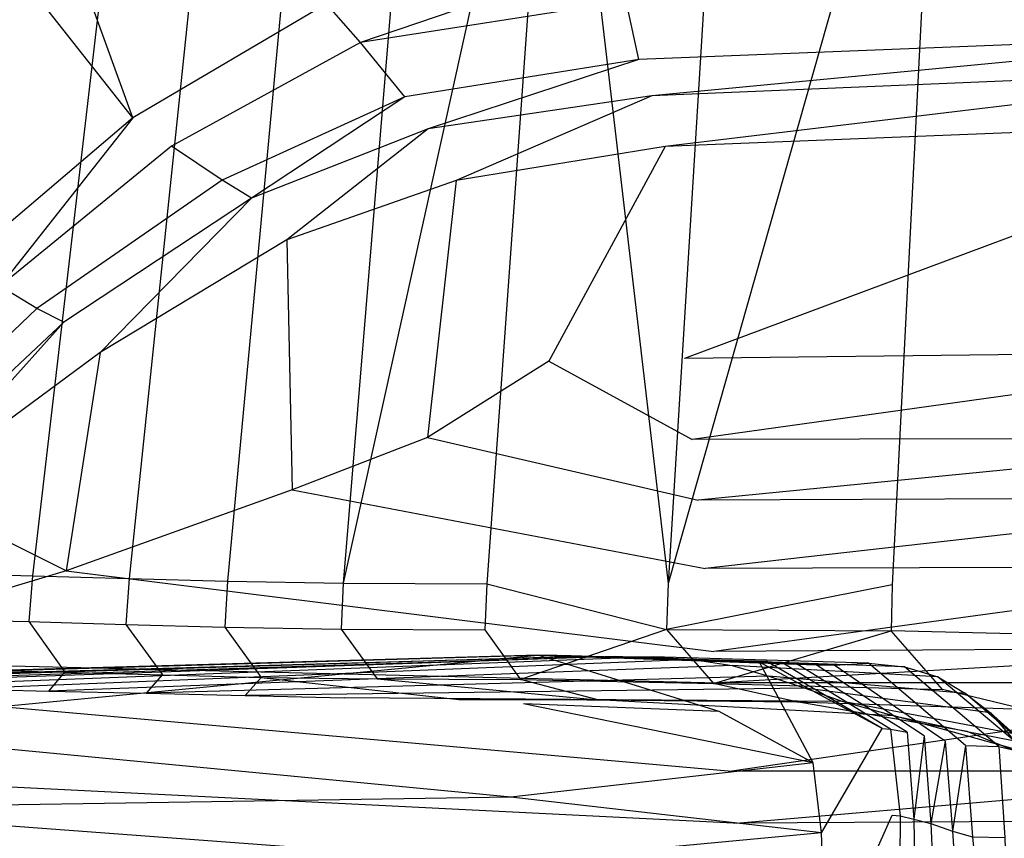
# Model space of a CAD drawing. Extents: x 0 to 0.36, y -0.55 to 0.
# Tile 11 of 25: x 0.053 to 0.1, y -0.062 to -0.022. Entities that reach past the tile are written whole.
import ezdxf

# ---------------------------------------------------------------- set-up
doc = ezdxf.new("R2010")
doc.units = 0
doc.layers.add('L0_WC_N_767710__0___REPLACEMTFO', color=7, linetype='CONTINUOUS')

msp = doc.modelspace()

# ---------------------------------------------------------------- linework, layer by layer
at = {"layer": 'L0_WC_N_767710__0___REPLACEMTFO', "color": 8}
for points, invisible_edges in [([(0.054766, -0.00343, 0.179403), (0.048898, -0.049103, 0.178844), (0.044788, -0.048984, 0.202834), (0.054766, -0.00343, 0.179403)], 14), ([(0.054766, -0.00343, 0.179403), (0.044788, -0.048984, 0.202834), (0.051235, -0.003433, 0.203457), (0.054766, -0.00343, 0.179403)], 14), ([(0.058288, -0.027197, 0.362204), (0.049617, -0.003392, 0.360482), (0.048033, -0.014197, 0.360473), (0.058288, -0.027197, 0.362204)], 14), ([(0.054766, -0.00343, 0.179403), (0.058774, -0.003441, 0.156619), (0.048898, -0.049103, 0.178844), (0.054766, -0.00343, 0.179403)], 14), ([(0.058774, -0.003441, 0.156619), (0.053464, -0.049229, 0.156133), (0.048898, -0.049103, 0.178844), (0.058774, -0.003441, 0.156619)], 14), ([(0.067591, -0.021714, 0.362936), (0.049617, -0.003392, 0.360482), (0.058288, -0.027197, 0.362204), (0.067591, -0.021714, 0.362936)], 14), ([(0.058774, -0.003441, 0.156619), (0.062888, -0.003464, 0.135149), (0.053464, -0.049229, 0.156133), (0.058774, -0.003441, 0.156619)], 14), ([(0.062888, -0.003464, 0.135149), (0.058108, -0.049357, 0.134738), (0.053464, -0.049229, 0.156133), (0.062888, -0.003464, 0.135149)], 14), ([(0.062888, -0.003464, 0.135149), (0.067112, -0.003494, 0.114979), (0.058108, -0.049357, 0.134738), (0.062888, -0.003464, 0.135149)], 14), ([(0.067112, -0.003494, 0.114979), (0.062836, -0.049485, 0.114642), (0.058108, -0.049357, 0.134738), (0.067112, -0.003494, 0.114979)], 14), ([(0.067112, -0.003494, 0.114979), (0.072191, -0.003495, 0.09614), (0.062836, -0.049485, 0.114642), (0.067112, -0.003494, 0.114979)], 14), ([(0.072191, -0.003495, 0.09614), (0.068401, -0.049575, 0.095893), (0.062836, -0.049485, 0.114642), (0.072191, -0.003495, 0.09614)], 14), ([(0.078606, -0.003439, 0.078587), (0.075294, -0.049602, 0.078452), (0.068401, -0.049575, 0.095893), (0.078606, -0.003439, 0.078587)], 14), ([(0.078606, -0.003439, 0.078587), (0.068401, -0.049575, 0.095893), (0.072191, -0.003495, 0.09614), (0.078606, -0.003439, 0.078587)], 14), ([(0.078606, -0.003439, 0.078587), (0.084013, -0.049594, 0.062248), (0.075294, -0.049602, 0.078452), (0.078606, -0.003439, 0.078587)], 14), ([(0.086848, -0.003355, 0.062241), (0.084013, -0.049594, 0.062248), (0.078606, -0.003439, 0.078587), (0.086848, -0.003355, 0.062241)], 14), ([(0.097141, -0.003343, 0.046956), (0.094791, -0.049652, 0.047141), (0.084013, -0.049594, 0.062248), (0.097141, -0.003343, 0.046956)], 14), ([(0.097141, -0.003343, 0.046956), (0.084013, -0.049594, 0.062248), (0.086848, -0.003355, 0.062241), (0.097141, -0.003343, 0.046956)], 14), ([(0.097141, -0.003343, 0.046956), (0.109925, -0.0036, 0.033095), (0.094791, -0.049652, 0.047141), (0.097141, -0.003343, 0.046956)], 14), ([(0.109925, -0.0036, 0.033095), (0.108406, -0.049972, 0.033683), (0.094791, -0.049652, 0.047141), (0.109925, -0.0036, 0.033095)], 14), ([(0.058288, -0.027197, 0.362204), (0.048033, -0.014197, 0.360473), (0.050185, -0.034085, 0.361534), (0.058288, -0.027197, 0.362204)], 14), ([(0.069232, -0.023571, 0.363172), (0.081692, -0.019327, 0.364348), (0.067591, -0.021714, 0.362936), (0.069232, -0.023571, 0.363172)], 13), ([(0.081692, -0.019327, 0.364348), (0.069232, -0.023571, 0.363172), (0.081998, -0.021585, 0.36446), (0.081692, -0.019327, 0.364348)], 14), ([(0.115157, -0.020503, 0.36689), (0.081998, -0.021585, 0.36446), (0.082599, -0.024387, 0.362946), (0.115157, -0.020503, 0.36689)], 14), ([(0.115227, -0.023095, 0.365068), (0.115157, -0.020503, 0.36689), (0.082599, -0.024387, 0.362946), (0.115227, -0.023095, 0.365068)], 14), ([(0.067591, -0.021714, 0.362936), (0.058288, -0.027197, 0.362204), (0.060141, -0.028554, 0.362507), (0.067591, -0.021714, 0.362936)], 14), ([(0.069232, -0.023571, 0.363172), (0.067591, -0.021714, 0.362936), (0.060141, -0.028554, 0.362507), (0.069232, -0.023571, 0.363172)], 14), ([(0.081998, -0.021585, 0.36446), (0.069232, -0.023571, 0.363172), (0.071366, -0.026184, 0.361992), (0.081998, -0.021585, 0.36446)], 14), ([(0.082599, -0.024387, 0.362946), (0.081998, -0.021585, 0.36446), (0.071366, -0.026184, 0.361992), (0.082599, -0.024387, 0.362946)], 14), ([(0.115227, -0.023095, 0.365068), (0.082599, -0.024387, 0.362946), (0.083233, -0.026135, 0.3601), (0.115227, -0.023095, 0.365068)], 14), ([(0.115227, -0.023095, 0.365068), (0.083233, -0.026135, 0.3601), (0.115339, -0.024811, 0.3601), (0.115227, -0.023095, 0.365068)], 14), ([(0.069232, -0.023571, 0.363172), (0.060141, -0.028554, 0.362507), (0.062583, -0.030196, 0.361472), (0.069232, -0.023571, 0.363172)], 14), ([(0.071366, -0.026184, 0.361992), (0.069232, -0.023571, 0.363172), (0.062583, -0.030196, 0.361472), (0.071366, -0.026184, 0.361992)], 14), ([(0.082599, -0.024387, 0.362946), (0.071366, -0.026184, 0.361992), (0.072479, -0.027729, 0.3601), (0.082599, -0.024387, 0.362946)], 14), ([(0.082599, -0.024387, 0.362946), (0.072479, -0.027729, 0.3601), (0.083233, -0.026135, 0.3601), (0.082599, -0.024387, 0.362946)], 14), ([(0.083873, -0.028577, 0.3601), (0.115339, -0.024811, 0.3601), (0.083233, -0.026135, 0.3601), (0.083873, -0.028577, 0.3601)], 13), ([(0.115339, -0.024811, 0.3601), (0.083873, -0.028577, 0.3601), (0.115489, -0.027311, 0.3601), (0.115339, -0.024811, 0.3601)], 14), ([(0.063992, -0.031059, 0.3601), (0.071366, -0.026184, 0.361992), (0.062583, -0.030196, 0.361472), (0.063992, -0.031059, 0.3601)], 13), ([(0.071366, -0.026184, 0.361992), (0.063992, -0.031059, 0.3601), (0.072479, -0.027729, 0.3601), (0.071366, -0.026184, 0.361992)], 14), ([(0.073824, -0.030207, 0.3601), (0.083233, -0.026135, 0.3601), (0.072479, -0.027729, 0.3601), (0.073824, -0.030207, 0.3601)], 13), ([(0.083233, -0.026135, 0.3601), (0.073824, -0.030207, 0.3601), (0.083873, -0.028577, 0.3601), (0.083233, -0.026135, 0.3601)], 14), ([(0.051887, -0.035288, 0.361826), (0.058288, -0.027197, 0.362204), (0.050185, -0.034085, 0.361534), (0.051887, -0.035288, 0.361826)], 13), ([(0.058288, -0.027197, 0.362204), (0.051887, -0.035288, 0.361826), (0.060141, -0.028554, 0.362507), (0.058288, -0.027197, 0.362204)], 14), ([(0.084795, -0.038777, 0.3601), (0.115489, -0.027311, 0.3601), (0.083873, -0.028577, 0.3601), (0.084795, -0.038777, 0.3601)], 13), ([(0.115489, -0.027311, 0.3601), (0.084795, -0.038777, 0.3601), (0.115757, -0.038405, 0.3601), (0.115489, -0.027311, 0.3601)], 14), ([(0.065679, -0.033065, 0.3601), (0.072479, -0.027729, 0.3601), (0.063992, -0.031059, 0.3601), (0.065679, -0.033065, 0.3601)], 13), ([(0.072479, -0.027729, 0.3601), (0.065679, -0.033065, 0.3601), (0.073824, -0.030207, 0.3601), (0.072479, -0.027729, 0.3601)], 14), ([(0.060141, -0.028554, 0.362507), (0.051887, -0.035288, 0.361826), (0.053673, -0.036364, 0.361006), (0.060141, -0.028554, 0.362507)], 14), ([(0.062583, -0.030196, 0.361472), (0.060141, -0.028554, 0.362507), (0.053673, -0.036364, 0.361006), (0.062583, -0.030196, 0.361472)], 14), ([(0.078281, -0.038899, 0.3601), (0.083873, -0.028577, 0.3601), (0.073824, -0.030207, 0.3601), (0.078281, -0.038899, 0.3601)], 13), ([(0.083873, -0.028577, 0.3601), (0.078281, -0.038899, 0.3601), (0.084795, -0.038777, 0.3601), (0.083873, -0.028577, 0.3601)], 14), ([(0.062583, -0.030196, 0.361472), (0.053673, -0.036364, 0.361006), (0.054969, -0.037028, 0.3601), (0.062583, -0.030196, 0.361472)], 14), ([(0.063992, -0.031059, 0.3601), (0.062583, -0.030196, 0.361472), (0.054969, -0.037028, 0.3601), (0.063992, -0.031059, 0.3601)], 14), ([(0.072441, -0.042564, 0.3601), (0.073824, -0.030207, 0.3601), (0.065679, -0.033065, 0.3601), (0.072441, -0.042564, 0.3601)], 13), ([(0.073824, -0.030207, 0.3601), (0.072441, -0.042564, 0.3601), (0.078281, -0.038899, 0.3601), (0.073824, -0.030207, 0.3601)], 14), ([(0.056714, -0.038475, 0.3601), (0.063992, -0.031059, 0.3601), (0.054969, -0.037028, 0.3601), (0.056714, -0.038475, 0.3601)], 13), ([(0.063992, -0.031059, 0.3601), (0.056714, -0.038475, 0.3601), (0.065679, -0.033065, 0.3601), (0.063992, -0.031059, 0.3601)], 14), ([(0.065935, -0.045092, 0.3601), (0.065679, -0.033065, 0.3601), (0.056714, -0.038475, 0.3601), (0.065935, -0.045092, 0.3601)], 13), ([(0.065679, -0.033065, 0.3601), (0.065935, -0.045092, 0.3601), (0.072441, -0.042564, 0.3601), (0.065679, -0.033065, 0.3601)], 14), ([(0.053673, -0.036364, 0.361006), (0.051887, -0.035288, 0.361826), (0.045754, -0.043938, 0.360468), (0.053673, -0.036364, 0.361006)], 14), ([(0.053673, -0.036364, 0.361006), (0.045754, -0.043938, 0.360468), (0.046805, -0.044665, 0.3601), (0.053673, -0.036364, 0.361006)], 14), ([(0.054969, -0.037028, 0.3601), (0.053673, -0.036364, 0.361006), (0.046805, -0.044665, 0.3601), (0.054969, -0.037028, 0.3601)], 14), ([(0.047582, -0.045249, 0.3601), (0.054969, -0.037028, 0.3601), (0.046805, -0.044665, 0.3601), (0.047582, -0.045249, 0.3601)], 13), ([(0.054969, -0.037028, 0.3601), (0.047582, -0.045249, 0.3601), (0.056714, -0.038475, 0.3601), (0.054969, -0.037028, 0.3601)], 14), ([(0.055083, -0.048978, 0.3601), (0.056714, -0.038475, 0.3601), (0.047582, -0.045249, 0.3601), (0.055083, -0.048978, 0.3601)], 13), ([(0.056714, -0.038475, 0.3601), (0.055083, -0.048978, 0.3601), (0.065935, -0.045092, 0.3601), (0.056714, -0.038475, 0.3601)], 14), ([(0.078281, -0.038899, 0.3601), (0.08517, -0.042673, 0.3601), (0.084795, -0.038777, 0.3601), (0.078281, -0.038899, 0.3601)], 14), ([(0.08517, -0.042673, 0.3601), (0.115757, -0.038405, 0.3601), (0.084795, -0.038777, 0.3601), (0.08517, -0.042673, 0.3601)], 13), ([(0.115757, -0.038405, 0.3601), (0.08517, -0.042673, 0.3601), (0.115865, -0.042603, 0.3601), (0.115757, -0.038405, 0.3601)], 14), ([(0.08517, -0.042673, 0.3601), (0.078281, -0.038899, 0.3601), (0.072441, -0.042564, 0.3601), (0.08517, -0.042673, 0.3601)], 13), ([(0.085459, -0.045583, 0.3601), (0.072441, -0.042564, 0.3601), (0.065935, -0.045092, 0.3601), (0.085459, -0.045583, 0.3601)], 13), ([(0.072441, -0.042564, 0.3601), (0.085459, -0.045583, 0.3601), (0.08517, -0.042673, 0.3601), (0.072441, -0.042564, 0.3601)], 14), ([(0.085459, -0.045583, 0.3601), (0.115865, -0.042603, 0.3601), (0.08517, -0.042673, 0.3601), (0.085459, -0.045583, 0.3601)], 13), ([(0.115865, -0.042603, 0.3601), (0.085459, -0.045583, 0.3601), (0.115941, -0.045456, 0.3601), (0.115865, -0.042603, 0.3601)], 14), ([(0.055083, -0.048978, 0.3601), (0.047582, -0.045249, 0.3601), (0.040776, -0.053264, 0.3601), (0.055083, -0.048978, 0.3601)], 14), ([(0.085793, -0.048872, 0.3601), (0.065935, -0.045092, 0.3601), (0.055083, -0.048978, 0.3601), (0.085793, -0.048872, 0.3601)], 13), ([(0.065935, -0.045092, 0.3601), (0.085793, -0.048872, 0.3601), (0.085459, -0.045583, 0.3601), (0.065935, -0.045092, 0.3601)], 14), ([(0.085793, -0.048872, 0.3601), (0.115941, -0.045456, 0.3601), (0.085459, -0.045583, 0.3601), (0.085793, -0.048872, 0.3601)], 13), ([(0.115941, -0.045456, 0.3601), (0.085793, -0.048872, 0.3601), (0.116032, -0.048789, 0.3601), (0.115941, -0.045456, 0.3601)], 14), ([(0.086209, -0.052869, 0.3601), (0.055083, -0.048978, 0.3601), (0.040776, -0.053264, 0.3601), (0.086209, -0.052869, 0.3601)], 13), ([(0.048898, -0.049103, 0.178844), (0.053464, -0.049229, 0.156133), (0.048692, -0.051295, 0.178815), (0.048898, -0.049103, 0.178844)], 14), ([(0.055083, -0.048978, 0.3601), (0.086209, -0.052869, 0.3601), (0.085793, -0.048872, 0.3601), (0.055083, -0.048978, 0.3601)], 14), ([(0.086209, -0.052869, 0.3601), (0.116032, -0.048789, 0.3601), (0.085793, -0.048872, 0.3601), (0.086209, -0.052869, 0.3601)], 13), ([(0.116032, -0.048789, 0.3601), (0.086209, -0.052869, 0.3601), (0.116141, -0.052668, 0.3601), (0.116032, -0.048789, 0.3601)], 14), ([(0.053464, -0.049229, 0.156133), (0.053284, -0.051425, 0.156108), (0.048692, -0.051295, 0.178815), (0.053464, -0.049229, 0.156133)], 14), ([(0.053464, -0.049229, 0.156133), (0.058108, -0.049357, 0.134738), (0.053284, -0.051425, 0.156108), (0.053464, -0.049229, 0.156133)], 14), ([(0.058108, -0.049357, 0.134738), (0.057953, -0.051557, 0.134716), (0.053284, -0.051425, 0.156108), (0.058108, -0.049357, 0.134738)], 14), ([(0.058108, -0.049357, 0.134738), (0.062836, -0.049485, 0.114642), (0.057953, -0.051557, 0.134716), (0.058108, -0.049357, 0.134738)], 14), ([(0.062836, -0.049485, 0.114642), (0.062704, -0.051689, 0.114625), (0.057953, -0.051557, 0.134716), (0.062836, -0.049485, 0.114642)], 14), ([(0.062836, -0.049485, 0.114642), (0.068401, -0.049575, 0.095893), (0.062704, -0.051689, 0.114625), (0.062836, -0.049485, 0.114642)], 14), ([(0.068401, -0.049575, 0.095893), (0.068291, -0.051783, 0.09588), (0.062704, -0.051689, 0.114625), (0.068401, -0.049575, 0.095893)], 14), ([(0.068401, -0.049575, 0.095893), (0.075294, -0.049602, 0.078452), (0.068291, -0.051783, 0.09588), (0.068401, -0.049575, 0.095893)], 14), ([(0.075294, -0.049602, 0.078452), (0.075204, -0.051812, 0.078445), (0.068291, -0.051783, 0.09588), (0.075294, -0.049602, 0.078452)], 14), ([(0.075294, -0.049602, 0.078452), (0.083942, -0.051807, 0.062249), (0.075204, -0.051812, 0.078445), (0.075294, -0.049602, 0.078452)], 14), ([(0.084013, -0.049594, 0.062248), (0.083942, -0.051807, 0.062249), (0.075294, -0.049602, 0.078452), (0.084013, -0.049594, 0.062248)], 14), ([(0.094791, -0.049652, 0.047141), (0.083942, -0.051807, 0.062249), (0.084013, -0.049594, 0.062248), (0.094791, -0.049652, 0.047141)], 14), ([(0.083942, -0.051807, 0.062249), (0.094791, -0.049652, 0.047141), (0.094737, -0.051868, 0.04715), (0.083942, -0.051807, 0.062249)], 13), ([(0.10838, -0.05219, 0.033717), (0.094737, -0.051868, 0.04715), (0.094791, -0.049652, 0.047141), (0.10838, -0.05219, 0.033717)], 14), ([(0.108406, -0.049972, 0.033683), (0.10838, -0.05219, 0.033717), (0.094791, -0.049652, 0.047141), (0.108406, -0.049972, 0.033683)], 14), ([(0.048692, -0.051295, 0.178815), (0.053284, -0.051425, 0.156108), (0.050366, -0.053732, 0.178142), (0.048692, -0.051295, 0.178815)], 14), ([(0.053284, -0.051425, 0.156108), (0.055014, -0.053857, 0.155406), (0.050366, -0.053732, 0.178142), (0.053284, -0.051425, 0.156108)], 14), ([(0.053284, -0.051425, 0.156108), (0.057953, -0.051557, 0.134716), (0.055014, -0.053857, 0.155406), (0.053284, -0.051425, 0.156108)], 14), ([(0.057953, -0.051557, 0.134716), (0.059711, -0.053983, 0.134052), (0.055014, -0.053857, 0.155406), (0.057953, -0.051557, 0.134716)], 14), ([(0.057953, -0.051557, 0.134716), (0.062704, -0.051689, 0.114625), (0.059711, -0.053983, 0.134052), (0.057953, -0.051557, 0.134716)], 14), ([(0.062704, -0.051689, 0.114625), (0.064459, -0.054105, 0.114075), (0.059711, -0.053983, 0.134052), (0.062704, -0.051689, 0.114625)], 14), ([(0.062704, -0.051689, 0.114625), (0.068291, -0.051783, 0.09588), (0.064459, -0.054105, 0.114075), (0.062704, -0.051689, 0.114625)], 14), ([(0.068291, -0.051783, 0.09588), (0.070021, -0.054182, 0.095516), (0.064459, -0.054105, 0.114075), (0.068291, -0.051783, 0.09588)], 14), ([(0.068291, -0.051783, 0.09588), (0.075204, -0.051812, 0.078445), (0.070021, -0.054182, 0.095516), (0.068291, -0.051783, 0.09588)], 14), ([(0.075204, -0.051812, 0.078445), (0.076921, -0.054201, 0.07831), (0.070021, -0.054182, 0.095516), (0.075204, -0.051812, 0.078445)], 14), ([(0.083942, -0.051807, 0.062249), (0.076921, -0.054201, 0.07831), (0.075204, -0.051812, 0.078445), (0.083942, -0.051807, 0.062249)], 14), ([(0.083942, -0.051807, 0.062249), (0.086191, -0.054397, 0.06254), (0.076921, -0.054201, 0.07831), (0.083942, -0.051807, 0.062249)], 14), ([(0.083942, -0.051807, 0.062249), (0.094737, -0.051868, 0.04715), (0.086191, -0.054397, 0.06254), (0.083942, -0.051807, 0.062249)], 14), ([(0.086191, -0.054397, 0.06254), (0.094737, -0.051868, 0.04715), (0.097206, -0.054687, 0.047767), (0.086191, -0.054397, 0.06254)], 14), ([(0.097206, -0.054687, 0.047767), (0.094737, -0.051868, 0.04715), (0.10838, -0.05219, 0.033717), (0.097206, -0.054687, 0.047767)], 14), ([(0.10838, -0.05219, 0.033717), (0.110238, -0.055033, 0.034177), (0.097206, -0.054687, 0.047767), (0.10838, -0.05219, 0.033717)], 14), ([(0.040776, -0.053264, 0.3601), (0.086432, -0.054376, 0.360098), (0.086209, -0.052869, 0.3601), (0.040776, -0.053264, 0.3601)], 14), ([(0.086432, -0.054376, 0.360098), (0.116141, -0.052668, 0.3601), (0.086209, -0.052869, 0.3601), (0.086432, -0.054376, 0.360098)], 13), ([(0.116141, -0.052668, 0.3601), (0.086432, -0.054376, 0.360098), (0.116187, -0.054366, 0.360098), (0.116141, -0.052668, 0.3601)], 14), ([(0.038495, -0.054153, 0.30872), (0.03896, -0.054176, 0.302747), (0.078123, -0.05303, 0.302766), (0.038495, -0.054153, 0.30872)], 14), ([(0.077758, -0.053044, 0.308746), (0.038495, -0.054153, 0.30872), (0.078123, -0.05303, 0.302766), (0.077758, -0.053044, 0.308746)], 14), ([(0.077758, -0.053044, 0.308746), (0.041386, -0.05652, 0.308722), (0.038495, -0.054153, 0.30872), (0.077758, -0.053044, 0.308746)], 13), ([(0.078123, -0.05303, 0.302766), (0.03896, -0.054176, 0.302747), (0.078841, -0.053048, 0.291233), (0.078123, -0.05303, 0.302766)], 14), ([(0.03896, -0.054176, 0.302747), (0.03988, -0.05423, 0.291065), (0.078841, -0.053048, 0.291233), (0.03896, -0.054176, 0.302747)], 14), ([(0.03988, -0.05423, 0.291065), (0.079609, -0.053108, 0.280505), (0.078841, -0.053048, 0.291233), (0.03988, -0.05423, 0.291065)], 14), ([(0.079609, -0.053108, 0.280505), (0.03988, -0.05423, 0.291065), (0.040801, -0.054277, 0.28019), (0.079609, -0.053108, 0.280505)], 13), ([(0.086432, -0.054376, 0.360098), (0.040776, -0.053264, 0.3601), (0.040479, -0.054497, 0.360098), (0.086432, -0.054376, 0.360098)], 13), ([(0.079609, -0.053108, 0.280505), (0.040801, -0.054277, 0.28019), (0.080565, -0.053133, 0.267222), (0.079609, -0.053108, 0.280505)], 14), ([(0.040801, -0.054277, 0.28019), (0.042069, -0.054352, 0.26672), (0.080565, -0.053133, 0.267222), (0.040801, -0.054277, 0.28019)], 14), ([(0.041386, -0.05652, 0.308722), (0.077758, -0.053044, 0.308746), (0.077064, -0.055378, 0.308746), (0.041386, -0.05652, 0.308722)], 14), ([(0.042069, -0.054352, 0.26672), (0.043343, -0.054411, 0.25325), (0.081433, -0.053109, 0.253904), (0.042069, -0.054352, 0.26672)], 14), ([(0.080565, -0.053133, 0.267222), (0.042069, -0.054352, 0.26672), (0.081433, -0.053109, 0.253904), (0.080565, -0.053133, 0.267222)], 14), ([(0.081433, -0.053109, 0.253904), (0.043343, -0.054411, 0.25325), (0.083291, -0.05311, 0.227795), (0.081433, -0.053109, 0.253904)], 14), ([(0.043343, -0.054411, 0.25325), (0.046322, -0.05454, 0.226937), (0.083291, -0.05311, 0.227795), (0.043343, -0.054411, 0.25325)], 14), ([(0.083291, -0.05311, 0.227795), (0.046322, -0.05454, 0.226937), (0.085223, -0.053247, 0.202568), (0.083291, -0.05311, 0.227795)], 14), ([(0.046322, -0.05454, 0.226937), (0.049973, -0.054659, 0.201569), (0.085223, -0.053247, 0.202568), (0.046322, -0.05454, 0.226937)], 14), ([(0.085223, -0.053247, 0.202568), (0.049973, -0.054659, 0.201569), (0.087095, -0.053538, 0.178428), (0.085223, -0.053247, 0.202568)], 14), ([(0.077758, -0.053044, 0.308746), (0.086465, -0.055741, 0.308747), (0.077064, -0.055378, 0.308746), (0.077758, -0.053044, 0.308746)], 13), ([(0.088763, -0.053343, 0.302766), (0.077758, -0.053044, 0.308746), (0.078123, -0.05303, 0.302766), (0.088763, -0.053343, 0.302766)], 13), ([(0.077758, -0.053044, 0.308746), (0.088763, -0.053343, 0.302766), (0.088402, -0.05337, 0.308746), (0.077758, -0.053044, 0.308746)], 14), ([(0.086465, -0.055741, 0.308747), (0.077758, -0.053044, 0.308746), (0.088402, -0.05337, 0.308746), (0.086465, -0.055741, 0.308747)], 14), ([(0.078123, -0.05303, 0.302766), (0.078841, -0.053048, 0.291233), (0.089473, -0.053386, 0.291768), (0.078123, -0.05303, 0.302766)], 14), ([(0.088763, -0.053343, 0.302766), (0.078123, -0.05303, 0.302766), (0.089473, -0.053386, 0.291768), (0.088763, -0.053343, 0.302766)], 14), ([(0.078841, -0.053048, 0.291233), (0.079609, -0.053108, 0.280505), (0.090216, -0.053477, 0.28161), (0.078841, -0.053048, 0.291233)], 14), ([(0.089473, -0.053386, 0.291768), (0.078841, -0.053048, 0.291233), (0.090216, -0.053477, 0.28161), (0.089473, -0.053386, 0.291768)], 14), ([(0.091126, -0.05351, 0.268919), (0.079609, -0.053108, 0.280505), (0.080565, -0.053133, 0.267222), (0.091126, -0.05351, 0.268919)], 13), ([(0.079609, -0.053108, 0.280505), (0.091126, -0.05351, 0.268919), (0.090216, -0.053477, 0.28161), (0.079609, -0.053108, 0.280505)], 14), ([(0.080565, -0.053133, 0.267222), (0.081433, -0.053109, 0.253904), (0.091997, -0.053523, 0.256186), (0.080565, -0.053133, 0.267222)], 14), ([(0.091126, -0.05351, 0.268919), (0.080565, -0.053133, 0.267222), (0.091997, -0.053523, 0.256186), (0.091126, -0.05351, 0.268919)], 14), ([(0.081433, -0.053109, 0.253904), (0.083291, -0.05311, 0.227795), (0.093653, -0.053418, 0.231009), (0.081433, -0.053109, 0.253904)], 14), ([(0.091997, -0.053523, 0.256186), (0.081433, -0.053109, 0.253904), (0.093653, -0.053418, 0.231009), (0.091997, -0.053523, 0.256186)], 14), ([(0.083291, -0.05311, 0.227795), (0.085223, -0.053247, 0.202568), (0.095373, -0.0536, 0.206553), (0.083291, -0.05311, 0.227795)], 14), ([(0.093653, -0.053418, 0.231009), (0.083291, -0.05311, 0.227795), (0.095373, -0.0536, 0.206553), (0.093653, -0.053418, 0.231009)], 14), ([(0.085223, -0.053247, 0.202568), (0.087095, -0.053538, 0.178428), (0.09698, -0.054077, 0.182967), (0.085223, -0.053247, 0.202568)], 14), ([(0.095373, -0.0536, 0.206553), (0.085223, -0.053247, 0.202568), (0.09698, -0.054077, 0.182967), (0.095373, -0.0536, 0.206553)], 14), ([(0.088402, -0.05337, 0.308746), (0.090993, -0.058213, 0.308745), (0.086465, -0.055741, 0.308747), (0.088402, -0.05337, 0.308746)], 13), ([(0.094303, -0.05657, 0.308747), (0.088402, -0.05337, 0.308746), (0.088763, -0.053343, 0.302766), (0.094303, -0.05657, 0.308747)], 14), ([(0.090993, -0.058213, 0.308745), (0.088402, -0.05337, 0.308746), (0.094303, -0.05657, 0.308747), (0.090993, -0.058213, 0.308745)], 14), ([(0.088763, -0.053343, 0.302766), (0.089473, -0.053386, 0.291768), (0.094709, -0.05659, 0.302743), (0.088763, -0.053343, 0.302766)], 14), ([(0.094303, -0.05657, 0.308747), (0.088763, -0.053343, 0.302766), (0.094709, -0.05659, 0.302743), (0.094303, -0.05657, 0.308747)], 14), ([(0.094709, -0.05659, 0.302743), (0.089473, -0.053386, 0.291768), (0.095509, -0.05674, 0.291664), (0.094709, -0.05659, 0.302743)], 14), ([(0.089473, -0.053386, 0.291768), (0.090216, -0.053477, 0.28161), (0.095509, -0.05674, 0.291664), (0.089473, -0.053386, 0.291768)], 14), ([(0.090216, -0.053477, 0.28161), (0.091126, -0.05351, 0.268919), (0.096317, -0.056919, 0.281496), (0.090216, -0.053477, 0.28161)], 14), ([(0.095509, -0.05674, 0.291664), (0.090216, -0.053477, 0.28161), (0.096317, -0.056919, 0.281496), (0.095509, -0.05674, 0.291664)], 14), ([(0.091997, -0.053523, 0.256186), (0.093653, -0.053418, 0.231009), (0.098309, -0.057381, 0.256068), (0.091997, -0.053523, 0.256186)], 14), ([(0.098309, -0.057381, 0.256068), (0.093653, -0.053418, 0.231009), (0.099909, -0.057428, 0.230795), (0.098309, -0.057381, 0.256068)], 14), ([(0.093653, -0.053418, 0.231009), (0.095373, -0.0536, 0.206553), (0.099909, -0.057428, 0.230795), (0.093653, -0.053418, 0.231009)], 14), ([(0.049973, -0.054659, 0.201569), (0.054245, -0.054762, 0.177406), (0.087095, -0.053538, 0.178428), (0.049973, -0.054659, 0.201569)], 14), ([(0.049973, -0.054659, 0.201569), (0.050366, -0.053732, 0.178142), (0.054245, -0.054762, 0.177406), (0.049973, -0.054659, 0.201569)], 14), ([(0.050366, -0.053732, 0.178142), (0.055014, -0.053857, 0.155406), (0.054245, -0.054762, 0.177406), (0.050366, -0.053732, 0.178142)], 14), ([(0.087095, -0.053538, 0.178428), (0.054245, -0.054762, 0.177406), (0.088858, -0.054043, 0.15557), (0.087095, -0.053538, 0.178428)], 14), ([(0.054245, -0.054762, 0.177406), (0.055014, -0.053857, 0.155406), (0.058947, -0.054866, 0.15464), (0.054245, -0.054762, 0.177406)], 14), ([(0.055014, -0.053857, 0.155406), (0.059711, -0.053983, 0.134052), (0.058947, -0.054866, 0.15464), (0.055014, -0.053857, 0.155406)], 14), ([(0.087095, -0.053538, 0.178428), (0.088858, -0.054043, 0.15557), (0.098308, -0.054885, 0.160378), (0.087095, -0.053538, 0.178428)], 14), ([(0.09698, -0.054077, 0.182967), (0.087095, -0.053538, 0.178428), (0.098308, -0.054885, 0.160378), (0.09698, -0.054077, 0.182967)], 14), ([(0.096317, -0.056919, 0.281496), (0.091126, -0.05351, 0.268919), (0.097339, -0.057171, 0.268781), (0.096317, -0.056919, 0.281496)], 14), ([(0.091126, -0.05351, 0.268919), (0.091997, -0.053523, 0.256186), (0.097339, -0.057171, 0.268781), (0.091126, -0.05351, 0.268919)], 14), ([(0.097339, -0.057171, 0.268781), (0.091997, -0.053523, 0.256186), (0.098309, -0.057381, 0.256068), (0.097339, -0.057171, 0.268781)], 14), ([(0.095373, -0.0536, 0.206553), (0.09698, -0.054077, 0.182967), (0.101395, -0.057788, 0.206105), (0.095373, -0.0536, 0.206553)], 14), ([(0.099909, -0.057428, 0.230795), (0.095373, -0.0536, 0.206553), (0.101395, -0.057788, 0.206105), (0.099909, -0.057428, 0.230795)], 14), ([(0.040479, -0.054497, 0.360098), (0.087076, -0.058617, 0.360136), (0.086432, -0.054376, 0.360098), (0.040479, -0.054497, 0.360098)], 14), ([(0.054245, -0.054762, 0.177406), (0.058947, -0.054866, 0.15464), (0.088858, -0.054043, 0.15557), (0.054245, -0.054762, 0.177406)], 14), ([(0.058947, -0.054866, 0.15464), (0.059711, -0.053983, 0.134052), (0.063682, -0.054977, 0.133362), (0.058947, -0.054866, 0.15464)], 14), ([(0.088858, -0.054043, 0.15557), (0.058947, -0.054866, 0.15464), (0.09061, -0.054625, 0.134093), (0.088858, -0.054043, 0.15557)], 14), ([(0.059711, -0.053983, 0.134052), (0.064459, -0.054105, 0.114075), (0.063682, -0.054977, 0.133362), (0.059711, -0.053983, 0.134052)], 14), ([(0.063682, -0.054977, 0.133362), (0.064459, -0.054105, 0.114075), (0.068439, -0.055092, 0.11364), (0.063682, -0.054977, 0.133362)], 14), ([(0.064459, -0.054105, 0.114075), (0.070021, -0.054182, 0.095516), (0.073959, -0.055174, 0.095587), (0.064459, -0.054105, 0.114075)], 14), ([(0.064459, -0.054105, 0.114075), (0.073959, -0.055174, 0.095587), (0.068439, -0.055092, 0.11364), (0.064459, -0.054105, 0.114075)], 14), ([(0.080635, -0.055187, 0.079041), (0.070021, -0.054182, 0.095516), (0.076921, -0.054201, 0.07831), (0.080635, -0.055187, 0.079041)], 13), ([(0.070021, -0.054182, 0.095516), (0.080635, -0.055187, 0.079041), (0.073959, -0.055174, 0.095587), (0.070021, -0.054182, 0.095516)], 14), ([(0.076921, -0.054201, 0.07831), (0.086191, -0.054397, 0.06254), (0.090197, -0.055287, 0.063274), (0.076921, -0.054201, 0.07831)], 14), ([(0.080635, -0.055187, 0.079041), (0.076921, -0.054201, 0.07831), (0.090197, -0.055287, 0.063274), (0.080635, -0.055187, 0.079041)], 14), ([(0.086191, -0.054397, 0.06254), (0.097206, -0.054687, 0.047767), (0.101118, -0.05563, 0.047844), (0.086191, -0.054397, 0.06254)], 14), ([(0.090197, -0.055287, 0.063274), (0.086191, -0.054397, 0.06254), (0.101118, -0.05563, 0.047844), (0.090197, -0.055287, 0.063274)], 14), ([(0.087076, -0.058617, 0.360136), (0.116187, -0.054366, 0.360098), (0.086432, -0.054376, 0.360098), (0.087076, -0.058617, 0.360136)], 13), ([(0.116187, -0.054366, 0.360098), (0.087076, -0.058617, 0.360136), (0.116307, -0.058628, 0.360136), (0.116187, -0.054366, 0.360098)], 14), ([(0.088858, -0.054043, 0.15557), (0.09061, -0.054625, 0.134093), (0.099508, -0.055812, 0.138863), (0.088858, -0.054043, 0.15557)], 14), ([(0.098308, -0.054885, 0.160378), (0.088858, -0.054043, 0.15557), (0.099508, -0.055812, 0.138863), (0.098308, -0.054885, 0.160378)], 14), ([(0.09698, -0.054077, 0.182967), (0.098308, -0.054885, 0.160378), (0.102657, -0.05863, 0.182418), (0.09698, -0.054077, 0.182967)], 14), ([(0.101395, -0.057788, 0.206105), (0.09698, -0.054077, 0.182967), (0.102657, -0.05863, 0.182418), (0.101395, -0.057788, 0.206105)], 14), ([(0.087076, -0.058617, 0.360136), (0.040479, -0.054497, 0.360098), (0.039536, -0.058739, 0.360136), (0.087076, -0.058617, 0.360136)], 13), ([(0.058947, -0.054866, 0.15464), (0.063682, -0.054977, 0.133362), (0.09061, -0.054625, 0.134093), (0.058947, -0.054866, 0.15464)], 14), ([(0.09061, -0.054625, 0.134093), (0.063682, -0.054977, 0.133362), (0.092408, -0.055259, 0.11398), (0.09061, -0.054625, 0.134093)], 14), ([(0.09061, -0.054625, 0.134093), (0.092408, -0.055259, 0.11398), (0.100635, -0.056823, 0.11841), (0.09061, -0.054625, 0.134093)], 14), ([(0.099508, -0.055812, 0.138863), (0.09061, -0.054625, 0.134093), (0.100635, -0.056823, 0.11841), (0.099508, -0.055812, 0.138863)], 14), ([(0.101118, -0.05563, 0.047844), (0.097206, -0.054687, 0.047767), (0.110238, -0.055033, 0.034177), (0.101118, -0.05563, 0.047844)], 14), ([(0.102657, -0.05863, 0.182418), (0.098308, -0.054885, 0.160378), (0.103389, -0.059761, 0.1598), (0.102657, -0.05863, 0.182418)], 14), ([(0.098308, -0.054885, 0.160378), (0.099508, -0.055812, 0.138863), (0.103389, -0.059761, 0.1598), (0.098308, -0.054885, 0.160378)], 14), ([(0.063682, -0.054977, 0.133362), (0.068439, -0.055092, 0.11364), (0.092408, -0.055259, 0.11398), (0.063682, -0.054977, 0.133362)], 14), ([(0.092408, -0.055259, 0.11398), (0.068439, -0.055092, 0.11364), (0.073959, -0.055174, 0.095587), (0.092408, -0.055259, 0.11398)], 14), ([(0.092408, -0.055259, 0.11398), (0.073959, -0.055174, 0.095587), (0.094874, -0.055959, 0.095203), (0.092408, -0.055259, 0.11398)], 14), ([(0.073959, -0.055174, 0.095587), (0.080635, -0.055187, 0.079041), (0.094874, -0.055959, 0.095203), (0.073959, -0.055174, 0.095587)], 14), ([(0.094874, -0.055959, 0.095203), (0.080635, -0.055187, 0.079041), (0.098384, -0.056714, 0.077707), (0.094874, -0.055959, 0.095203)], 14), ([(0.080635, -0.055187, 0.079041), (0.090197, -0.055287, 0.063274), (0.098384, -0.056714, 0.077707), (0.080635, -0.055187, 0.079041)], 14), ([(0.090197, -0.055287, 0.063274), (0.101118, -0.05563, 0.047844), (0.103221, -0.057663, 0.061372), (0.090197, -0.055287, 0.063274)], 14), ([(0.098384, -0.056714, 0.077707), (0.090197, -0.055287, 0.063274), (0.103221, -0.057663, 0.061372), (0.098384, -0.056714, 0.077707)], 14), ([(0.092408, -0.055259, 0.11398), (0.094874, -0.055959, 0.095203), (0.102141, -0.057957, 0.09902), (0.092408, -0.055259, 0.11398)], 14), ([(0.100635, -0.056823, 0.11841), (0.092408, -0.055259, 0.11398), (0.102141, -0.057957, 0.09902), (0.100635, -0.056823, 0.11841)], 14), ([(0.076458, -0.059864, 0.30874), (0.041386, -0.05652, 0.308722), (0.077064, -0.055378, 0.308746), (0.076458, -0.059864, 0.30874)], 14), ([(0.077064, -0.055378, 0.308746), (0.090993, -0.058213, 0.308745), (0.076458, -0.059864, 0.30874), (0.077064, -0.055378, 0.308746)], 13), ([(0.090993, -0.058213, 0.308745), (0.077064, -0.055378, 0.308746), (0.086465, -0.055741, 0.308747), (0.090993, -0.058213, 0.308745)], 14), ([(0.099508, -0.055812, 0.138863), (0.103882, -0.060958, 0.138344), (0.103389, -0.059761, 0.1598), (0.099508, -0.055812, 0.138863)], 14), ([(0.099508, -0.055812, 0.138863), (0.100635, -0.056823, 0.11841), (0.103882, -0.060958, 0.138344), (0.099508, -0.055812, 0.138863)], 14), ([(0.094874, -0.055959, 0.095203), (0.098384, -0.056714, 0.077707), (0.104451, -0.059173, 0.080724), (0.094874, -0.055959, 0.095203)], 14), ([(0.102141, -0.057957, 0.09902), (0.094874, -0.055959, 0.095203), (0.104451, -0.059173, 0.080724), (0.102141, -0.057957, 0.09902)], 14), ([(0.041386, -0.05652, 0.308722), (0.076458, -0.059864, 0.30874), (0.040911, -0.060417, 0.308724), (0.041386, -0.05652, 0.308722)], 13), ([(0.094303, -0.05657, 0.308747), (0.091393, -0.061584, 0.308734), (0.090993, -0.058213, 0.308745), (0.094303, -0.05657, 0.308747)], 13), ([(0.091393, -0.061584, 0.308734), (0.094303, -0.05657, 0.308747), (0.094791, -0.060734, 0.308734), (0.091393, -0.061584, 0.308734)], 14), ([(0.094303, -0.05657, 0.308747), (0.094709, -0.05659, 0.302743), (0.094791, -0.060734, 0.308734), (0.094303, -0.05657, 0.308747)], 14), ([(0.094709, -0.05659, 0.302743), (0.095509, -0.05674, 0.291664), (0.095164, -0.060767, 0.302689), (0.094709, -0.05659, 0.302743)], 14), ([(0.094709, -0.05659, 0.302743), (0.095164, -0.060767, 0.302689), (0.094791, -0.060734, 0.308734), (0.094709, -0.05659, 0.302743)], 14), ([(0.095509, -0.05674, 0.291664), (0.095833, -0.060926, 0.291758), (0.095164, -0.060767, 0.302689), (0.095509, -0.05674, 0.291664)], 14), ([(0.096317, -0.056919, 0.281496), (0.095833, -0.060926, 0.291758), (0.095509, -0.05674, 0.291664), (0.096317, -0.056919, 0.281496)], 14), ([(0.098384, -0.056714, 0.077707), (0.103221, -0.057663, 0.061372), (0.107841, -0.060543, 0.063603), (0.098384, -0.056714, 0.077707)], 14), ([(0.104451, -0.059173, 0.080724), (0.098384, -0.056714, 0.077707), (0.107841, -0.060543, 0.063603), (0.104451, -0.059173, 0.080724)], 14), ([(0.095833, -0.060926, 0.291758), (0.096317, -0.056919, 0.281496), (0.096639, -0.061127, 0.281736), (0.095833, -0.060926, 0.291758)], 13), ([(0.097339, -0.057171, 0.268781), (0.096639, -0.061127, 0.281736), (0.096317, -0.056919, 0.281496), (0.097339, -0.057171, 0.268781)], 14), ([(0.096639, -0.061127, 0.281736), (0.097339, -0.057171, 0.268781), (0.097687, -0.061503, 0.268894), (0.096639, -0.061127, 0.281736)], 13), ([(0.098309, -0.057381, 0.256068), (0.097687, -0.061503, 0.268894), (0.097339, -0.057171, 0.268781), (0.098309, -0.057381, 0.256068)], 14), ([(0.097687, -0.061503, 0.268894), (0.098309, -0.057381, 0.256068), (0.098651, -0.06177, 0.256087), (0.097687, -0.061503, 0.268894)], 13), ([(0.098309, -0.057381, 0.256068), (0.099909, -0.057428, 0.230795), (0.098651, -0.06177, 0.256087), (0.098309, -0.057381, 0.256068)], 14), ([(0.099909, -0.057428, 0.230795), (0.100194, -0.061804, 0.2302), (0.098651, -0.06177, 0.256087), (0.099909, -0.057428, 0.230795)], 14), ([(0.099909, -0.057428, 0.230795), (0.101395, -0.057788, 0.206105), (0.100194, -0.061804, 0.2302), (0.099909, -0.057428, 0.230795)], 14), ([(0.091393, -0.061584, 0.308734), (0.076458, -0.059864, 0.30874), (0.090993, -0.058213, 0.308745), (0.091393, -0.061584, 0.308734)], 14), ([(0.039536, -0.058739, 0.360136), (0.087456, -0.061111, 0.360135), (0.087076, -0.058617, 0.360136), (0.039536, -0.058739, 0.360136)], 14), ([(0.087456, -0.061111, 0.360135), (0.116307, -0.058628, 0.360136), (0.087076, -0.058617, 0.360136), (0.087456, -0.061111, 0.360135)], 13), ([(0.116307, -0.058628, 0.360136), (0.087456, -0.061111, 0.360135), (0.116373, -0.060969, 0.360135), (0.116307, -0.058628, 0.360136)], 14), ([(0.087456, -0.061111, 0.360135), (0.039536, -0.058739, 0.360136), (0.038936, -0.061511, 0.360135), (0.087456, -0.061111, 0.360135)], 13), ([(0.076033, -0.063011, 0.308741), (0.040911, -0.060417, 0.308724), (0.076458, -0.059864, 0.30874), (0.076033, -0.063011, 0.308741)], 14), ([(0.076458, -0.059864, 0.30874), (0.091393, -0.061584, 0.308734), (0.076033, -0.063011, 0.308741), (0.076458, -0.059864, 0.30874)], 13), ([(0.040911, -0.060417, 0.308724), (0.076033, -0.063011, 0.308741), (0.040281, -0.062986, 0.308724), (0.040911, -0.060417, 0.308724)], 13), ([(0.087988, -0.064572, 0.360137), (0.116373, -0.060969, 0.360135), (0.087456, -0.061111, 0.360135), (0.087988, -0.064572, 0.360137)], 13), ([(0.116373, -0.060969, 0.360135), (0.087988, -0.064572, 0.360137), (0.116472, -0.064454, 0.360137), (0.116373, -0.060969, 0.360135)], 14), ([(0.094791, -0.060734, 0.308734), (0.091589, -0.067825, 0.308726), (0.091393, -0.061584, 0.308734), (0.094791, -0.060734, 0.308734)], 13), ([(0.091589, -0.067825, 0.308726), (0.094791, -0.060734, 0.308734), (0.095017, -0.067282, 0.308724), (0.091589, -0.067825, 0.308726)], 14), ([(0.094791, -0.060734, 0.308734), (0.095164, -0.060767, 0.302689), (0.095017, -0.067282, 0.308724), (0.094791, -0.060734, 0.308734)], 14), ([(0.095164, -0.060767, 0.302689), (0.095108, -0.068721, 0.299508), (0.095017, -0.067282, 0.308724), (0.095164, -0.060767, 0.302689)], 14), ([(0.095164, -0.060767, 0.302689), (0.095833, -0.060926, 0.291758), (0.095108, -0.068721, 0.299508), (0.095164, -0.060767, 0.302689)], 14), ([(0.095833, -0.060926, 0.291758), (0.095964, -0.069817, 0.288508), (0.095108, -0.068721, 0.299508), (0.095833, -0.060926, 0.291758)], 14), ([(0.095833, -0.060926, 0.291758), (0.096639, -0.061127, 0.281736), (0.095964, -0.069817, 0.288508), (0.095833, -0.060926, 0.291758)], 14), ([(0.087988, -0.064572, 0.360137), (0.038936, -0.061511, 0.360135), (0.038179, -0.064968, 0.360137), (0.087988, -0.064572, 0.360137)], 13), ([(0.038936, -0.061511, 0.360135), (0.087988, -0.064572, 0.360137), (0.087456, -0.061111, 0.360135), (0.038936, -0.061511, 0.360135)], 14), ([(0.096639, -0.061127, 0.281736), (0.097063, -0.070873, 0.277481), (0.095964, -0.069817, 0.288508), (0.096639, -0.061127, 0.281736)], 14), ([(0.096639, -0.061127, 0.281736), (0.097687, -0.061503, 0.268894), (0.097063, -0.070873, 0.277481), (0.096639, -0.061127, 0.281736)], 14), ([(0.097687, -0.061503, 0.268894), (0.09844, -0.072329, 0.264418), (0.097063, -0.070873, 0.277481), (0.097687, -0.061503, 0.268894)], 14), ([(0.097687, -0.061503, 0.268894), (0.098651, -0.06177, 0.256087), (0.09844, -0.072329, 0.264418), (0.097687, -0.061503, 0.268894)], 14), ([(0.091589, -0.067825, 0.308726), (0.076033, -0.063011, 0.308741), (0.091393, -0.061584, 0.308734), (0.091589, -0.067825, 0.308726)], 14), ([(0.098651, -0.06177, 0.256087), (0.099704, -0.073824, 0.249336), (0.09844, -0.072329, 0.264418), (0.098651, -0.06177, 0.256087)], 14), ([(0.098651, -0.06177, 0.256087), (0.100194, -0.061804, 0.2302), (0.099704, -0.073824, 0.249336), (0.098651, -0.06177, 0.256087)], 14), ([(0.100194, -0.061804, 0.2302), (0.100582, -0.074962, 0.229271), (0.099704, -0.073824, 0.249336), (0.100194, -0.061804, 0.2302)], 14)]:
    msp.add_3dface(points, dxfattribs=dict(at, invisible_edges=invisible_edges))

doc.saveas('drawing.dxf')
